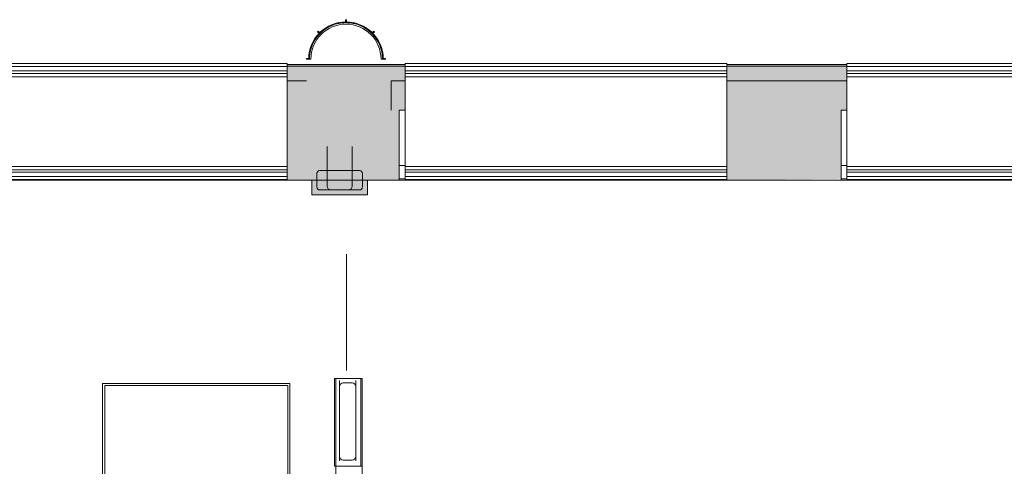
# Model space of a CAD drawing. Header units: millimetres. Extents: x -113904 to 3141, y -34200 to 59129.
# Tile 45 of 72: x -14640 to -7911, y -7955 to -4903. Entities that reach past the tile are written whole.
import ezdxf

# ---------------------------------------------------------------- set-up
doc = ezdxf.new("R2010")
doc.units = ezdxf.units.MM
doc.linetypes.add('Dash 1_32_', pattern=[1587.5, 793.75, -793.75])
doc.layers.add('0-1', color=7, linetype='Continuous', lineweight=5)
for name, color, linetype, lineweight, true_color in [('_Hidden Lines_-1', 7, 'Continuous', 9, 0xaaaaaa), ('_Room Separation_', 7, 'Dash 1_32_', 9, 0xc0c0c0), ('Cut Pattern-2', 7, 'Continuous', 5, 0xd4d4d4), ('Doors-1', 7, 'Continuous', 9, 0xaaaaaa), ('Floors-1', 7, 'Continuous', 9, 0xaaaaaa), ('Lighting Fixtures-1', 7, 'Continuous', 9, 0xaaaaaa), ('Railings-1', 7, 'Continuous', 9, 0xaaaaaa), ('Specialty Equipment-1', 7, 'Continuous', 9, 0xaaaaaa), ('Structural Columns-2', 7, 'Continuous', 9, 0xaaaaaa), ('Structural Rebar-1', 7, 'Continuous', 9, 0xaaaaaa), ('Walls-1', 7, 'Continuous', 9, 0xaaaaaa)]:
    doc.layers.add(name, color=color, linetype=linetype, lineweight=lineweight, true_color=true_color)

# ---------------------------------------------------------------- blocks, each defined once
blk = doc.blocks.new('Ukse ava_ kaar - 2240x1915-1370877-SKEEM 2_ Korrus_Kunstikonkurss pildid')
at = {"layer": '_Hidden Lines_-1'}
for p, q in [((-1120, 390), (-1080, 390)), ((-1120, -390), (1120, -390))]:
    blk.add_line(p, q, dxfattribs=at)
blk = doc.blocks.new('Ukse ava_ kaar - 2240x1935-1370878-SKEEM 2_ Korrus_Kunstikonkurss pildid')
at = {"layer": '_Hidden Lines_-1'}
for p, q in [((-1120, 390), (-1080, 390)), ((-1120, -390), (1120, -390))]:
    blk.add_line(p, q, dxfattribs=at)
blk = doc.blocks.new('Ukse ava_ kaar - 2200x1920-1370879-SKEEM 2_ Korrus_Kunstikonkurss pildid')
at = {"layer": '_Hidden Lines_-1'}
blk.add_line((-1100, -390), (1100, -390), dxfattribs=at)
blk = doc.blocks.new('22001_TP_EK_Cloud_rvt-1-SKEEM 2_ Korrus_Kunstikonkurss pildid')
at = {"layer": 'Cut Pattern-2'}
h = blk.add_hatch(color=256, dxfattribs=at)
h.paths.add_polyline_path([(-12046.5, -6000), (-12046.5, -5522), (-12811.5, -5522), (-12811.5, -6000), (-12338.1, -6000)])
h.paths.add_polyline_path([(-3046.5, -6000), (-3046.5, -5522), (-3100, -5522), (-3100, -5900), (-3680, -5900), (-3680, -5522), (-3816.5, -5522), (-3816.5, -6000), (-3261.9, -6000)])
h.paths.add_polyline_path([(-9806.5, -6000), (-9026.5, -5990), (-9026.5, -5522), (-9806.5, -5522), (-9806.5, -5990)])
h.paths.add_polyline_path([(2788.9, -6000), (2983.5, -5990), (2983.5, -5522), (2208.5, -5522), (2208.5, -6000), (2452.7, -6000)])
h.paths.add_polyline_path([(-806.5, -6000), (-31.5, -5990), (-31.5, -5522), (-806.5, -5522), (-806.5, -5990)])
h.paths.add_polyline_path([(-6786.5, -6000), (-6056.5, -5990), (-6056.5, -5522), (-6786.5, -5522), (-6786.5, -5990)])
h.paths.add_polyline_path([(-15718.8, -6000), (-15011.5, -5990), (-15011.5, -5522), (-15785.2, -5522), (-15785.2, -6000)])
h.paths.add_polyline_path([(-18725.1, -6000), (-18025.2, -5990), (-18025.2, -5522), (-18805.2, -5522), (-18805.2, -6000)])
h.paths.add_polyline_path([(-21078.2, -6000), (-21005.2, -5990), (-21005.2, -5522), (-21795.2, -5522), (-21795.2, -6000), (-21750.5, -6000)])
h.paths.add_polyline_path([(-24000, -6000), (-24190, -5838.9), (-24190, -6000), (-24103.6, -6000)])
at = {"layer": 'Structural Columns-2'}
for p, q in [((-12263.3, -6000), (-12643.3, -6000)), ((-12643.3, -6000), (-12643.3, -6100)), ((-12263.3, -6100), (-12263.3, -6000)), ((-12643.3, -6100), (-12263.3, -6100))]:
    blk.add_line(p, q, dxfattribs=at)
at = {"layer": 'Structural Rebar-1'}
for p, q in [((-12538.3, -5770), (-12538.3, -6040)), ((-12368.3, -6040), (-12368.3, -5770)), ((-12609.3, -5954), (-12609.3, -6046)), ((-12317.3, -5934), (-12589.3, -5934)), ((-12317.3, -5934), (-12397.3, -5934)), ((-12297.3, -6046), (-12297.3, -5954)), ((-12297.3, -6034), (-12297.3, -5954)), ((-12589.3, -6066), (-12317.3, -6066)), ((-12513.3, -6065), (-12393.3, -6065)), ((-12453.5, -7917.5), (-12453.5, -7367.5)), ((-12368.5, -7384.9), (-12428.5, -7384.9)), ((-12343.5, -7917.5), (-12343.5, -7367.5)), ((-12453.5, -7409.9), (-12453.5, -7779.9)), ((-12343.5, -7779.9), (-12343.5, -7409.9)), ((-12453.5, -7887.5), (-12453.5, -7517.5)), ((-12343.5, -7517.5), (-12343.5, -7887.5)), ((-12368.5, -7912.5), (-12428.5, -7912.5))]:
    blk.add_line(p, q, dxfattribs=at)
for centre, radius, start, end in [((-12589.3, -5954), 20, 90, 180), ((-12317.3, -5954), 20, 0, 90), ((-12317.3, -5954), 20, 0, 90), ((-12589.3, -6046), 20, 180, 270), ((-12513.3, -6040), 25, 180, 270), ((-12393.3, -6040), 25, 270, 0), ((-12317.3, -6046), 20, 270, 0), ((-12428.5, -7409.9), 25, 90, 180), ((-12368.5, -7409.9), 25, 0, 90), ((-12428.5, -7887.5), 25, 180, 270), ((-12368.5, -7887.5), 25, 270, 0)]:
    blk.add_arc(centre, radius, start, end, dxfattribs=at)
at = {"layer": 'Walls-1'}
for p, q in [((-12811.5, -5220), (-12006.5, -5220)), ((-9806.5, -5220), (-8986.5, -5220)), ((-12811.5, -5320), (-12680, -5320)), ((-12811.5, -5320), (-12680, -5320)), ((-12100, -5320), (-12100, -5522)), ((-12100, -5320), (-12006.5, -5320)), ((-12100, -5320), (-12100, -5522)), ((-12100, -5320), (-12006.5, -5320)), ((-9806.5, -5320), (-8986.5, -5320)), ((-9806.5, -5320), (-8986.5, -5320)), ((-12811.5, -6000), (-12811.5, -5522)), ((-12046.5, -6000), (-12046.5, -5522)), ((-12006.5, -5522), (-12046.5, -5522)), ((-9806.5, -6000), (-9806.5, -5522)), ((-9026.5, -6000), (-9026.5, -5522)), ((-8986.5, -5522), (-9026.5, -5522)), ((-12006.5, -5900), (-12046.5, -5900)), ((-8986.5, -5900), (-9026.5, -5900)), ((-12811.5, -6000), (-12643.3, -6000)), ((-12263.3, -6000), (-12046.5, -6000)), ((-9806.5, -6000), (-9026.5, -6000)), ((-12308.5, -7355), (-12488.5, -7355)), ((-12488.5, -7355), (-12488.5, -7955)), ((-12308.5, -7955), (-12308.5, -7355)), ((-12488.5, -7955), (-12308.5, -7955))]:
    blk.add_line(p, q, dxfattribs=at)
at = {"layer": 'Doors-1'}
for name, p in [('Ukse ava_ kaar - 2240x1935-1370878-SKEEM 2_ Korrus_Kunstikonkurss pildid', (-10926.5, -5610)), ('Ukse ava_ kaar - 2240x1915-1370877-SKEEM 2_ Korrus_Kunstikonkurss pildid', (-7906.5, -5610)), ('Ukse ava_ kaar - 2200x1920-1370879-SKEEM 2_ Korrus_Kunstikonkurss pildid', (-13911.5, -5610))]:
    blk.add_blockref(name, p, dxfattribs=at)
blk = doc.blocks.new('Ukse ava_ kaar 1 - 2240x1915-1530669-SKEEM 2_ Korrus_Kunstikonkurss pildid')
at = {"layer": '_Hidden Lines_-1'}
for p, q in [((-1120, 390), (-1080, 390)), ((-1120, -390), (1120, -390))]:
    blk.add_line(p, q, dxfattribs=at)
blk = doc.blocks.new('Ukse ava_ kaar 1 - 2240x1935-1530670-SKEEM 2_ Korrus_Kunstikonkurss pildid')
at = {"layer": '_Hidden Lines_-1'}
for p, q in [((-1120, 390), (-1080, 390)), ((-1120, -390), (1120, -390))]:
    blk.add_line(p, q, dxfattribs=at)
blk = doc.blocks.new('Ukse ava_ kaar 1 - 2200x1920-1530674-SKEEM 2_ Korrus_Kunstikonkurss pildid')
at = {"layer": '_Hidden Lines_-1'}
blk.add_line((-1100, -390), (1100, -390), dxfattribs=at)
blk = doc.blocks.new('Piirde element 1 - Piirde element 1-V4-SKEEM 2_ Korrus_Kunstikonkurss pildid')
at = {"layer": 'Railings-1'}
for p, q in [((-1100, 376.25), (-1100, 396.25)), ((-1100, 396.25), (1100, 396.25)), ((-1100, 346.25), (-1100, 376.25)), ((-1100, 376.25), (1100, 376.25)), ((-1100, 329.25), (-1100, 346.25)), ((-1100, 346.25), (1100, 346.25)), ((1100, 396.25), (1100, 376.25)), ((1100, 376.25), (1100, 346.25)), ((1100, 346.25), (1100, 329.25)), ((-1100, 306.25), (-1100, 329.25)), ((-1100, 329.25), (1100, 329.25)), ((-1100, -306.25), (-1100, 306.25)), ((-1100, 306.25), (1100, 306.25)), ((1100, 329.25), (1100, 306.25)), ((1100, 306.25), (1100, 76.77)), ((-1100, -329.25), (-1100, -306.25)), ((-1100, -306.25), (1100, -306.25)), ((-1100, -346.25), (-1100, -329.25)), ((-1100, -329.25), (1100, -329.25)), ((-1100, -376.25), (-1100, -346.25)), ((-1100, -346.25), (1100, -346.25)), ((-1100, -396.25), (-1100, -376.25)), ((-1100, -376.25), (1100, -376.25)), ((-1100, -396.25), (1100, -396.25))]:
    blk.add_line(p, q, dxfattribs=at)
blk = doc.blocks.new('Piirde element 1 - Piirde element 1-V5-SKEEM 2_ Korrus_Kunstikonkurss pildid')
at = {"layer": 'Railings-1'}
for p, q in [((-1100, 376.3), (-1100, 396.3)), ((-1100, 396.3), (1100, 396.3)), ((-1100, 346.3), (-1100, 376.3)), ((-1100, 376.3), (1100, 376.3)), ((-1100, 329.3), (-1100, 346.3)), ((-1100, 346.3), (1100, 346.3)), ((1100, 396.3), (1100, 376.3)), ((1100, 376.3), (1100, 346.3)), ((1100, 346.3), (1100, 329.3)), ((-1100, 306.3), (-1100, 329.3)), ((-1100, 329.3), (1100, 329.3)), ((-1100, 76.8), (-1100, 306.3)), ((-1100, 306.3), (1100, 306.3)), ((1100, 329.3), (1100, 306.3)), ((1100, 306.3), (1100, 76.8)), ((-1100, -306.3), (1100, -306.3)), ((-1100, -329.3), (1100, -329.3)), ((-1100, -346.3), (1100, -346.3)), ((-1100, -376.3), (1100, -376.3)), ((-1100, -396.3), (1100, -396.3))]:
    blk.add_line(p, q, dxfattribs=at)
blk = doc.blocks.new('KVTD - Valgustuse element 1 - KVTD - Valgustuse element-2032946-SKEEM 2_ Korrus_Kunstikonkurss pildid')
at = {"layer": 'Lighting Fixtures-1'}
for p, q in [((-12412.5, -4902.7), (-12412.5, -4922.7)), ((-12407.5, -4902.7), (-12412.5, -4902.7)), ((-12412.5, -4902.7), (-12407.5, -4902.7)), ((-12412.5, -4922.7), (-12412.5, -4902.7)), ((-12407.5, -4922.7), (-12407.5, -4902.7)), ((-12407.5, -4902.7), (-12407.5, -4922.7)), ((-12412.5, -4922.7), (-12407.5, -4922.7)), ((-12600.3, -4981.3), (-12603.9, -4984.8)), ((-12603.9, -4984.8), (-12600.3, -4981.3)), ((-12603.9, -4984.8), (-12589.8, -4999)), ((-12589.8, -4999), (-12603.9, -4984.8)), ((-12586.3, -4995.5), (-12600.3, -4981.3)), ((-12600.3, -4981.3), (-12586.3, -4995.5)), ((-12589.8, -4999), (-12586.3, -4995.5)), ((-12219.7, -4981.3), (-12233.7, -4995.5)), ((-12233.7, -4995.5), (-12219.7, -4981.3)), ((-12233.7, -4995.5), (-12230.2, -4999)), ((-12230.2, -4999), (-12216.1, -4984.8)), ((-12216.1, -4984.8), (-12230.2, -4999)), ((-12216.1, -4984.8), (-12219.7, -4981.3)), ((-12219.7, -4981.3), (-12216.1, -4984.8)), ((-12660, -5167.7), (-12680, -5167.7)), ((-12680, -5167.7), (-12680, -5172.7)), ((-12680, -5172.7), (-12680, -5167.7)), ((-12680, -5167.7), (-12660, -5167.7)), ((-12680, -5172.7), (-12660, -5172.7)), ((-12660, -5172.7), (-12680, -5172.7)), ((-12665, -5167.7), (-12659.9, -5167.7)), ((-12659.9, -5167.7), (-12665, -5167.7)), ((-12665, -5167.7), (-12659.9, -5167.7)), ((-12659.9, -5167.7), (-12665, -5167.7)), ((-12665, -5167.7), (-12659.9, -5167.7)), ((-12659.9, -5167.7), (-12665, -5167.7)), ((-12665, -5167.7), (-12659.9, -5167.7)), ((-12659.9, -5167.7), (-12665, -5167.7)), ((-12660, -5172.7), (-12660, -5167.7)), ((-12660, -5172.7), (-12649.7, -5172.7)), ((-12170.3, -5172.7), (-12160, -5172.7)), ((-12160.1, -5167.7), (-12155, -5167.7)), ((-12155, -5167.7), (-12160.1, -5167.7)), ((-12160.1, -5167.7), (-12155, -5167.7)), ((-12155, -5167.7), (-12160.1, -5167.7)), ((-12160.1, -5167.7), (-12155, -5167.7)), ((-12155, -5167.7), (-12160.1, -5167.7)), ((-12160.1, -5167.7), (-12155, -5167.7)), ((-12155, -5167.7), (-12160.1, -5167.7)), ((-12140, -5167.7), (-12160, -5167.7)), ((-12160, -5167.7), (-12160, -5172.7)), ((-12160, -5167.7), (-12140, -5167.7)), ((-12160, -5172.7), (-12140, -5172.7)), ((-12140, -5172.7), (-12160, -5172.7)), ((-12140, -5172.7), (-12140, -5167.7)), ((-12140, -5167.7), (-12140, -5172.7))]:
    blk.add_line(p, q, dxfattribs=at)
for radius, start, end in [(255, 1.12352, 178.87648), (255, 1.12352, 178.87648), (255, 1.12352, 178.87648), (255, 1.12352, 178.87648), (255, 1.12352, 178.87648), (255, 1.12352, 178.87648), (255, 1.12352, 178.87648), (255, 1.12352, 178.87648), (250, 0, 180), (250, 1.14599, 178.85401), (239.7, 0, 180), (250, 120.65987, 128.08029), (250, 120.65987, 128.08029), (250, 120.65987, 128.08029), (250, 120.65987, 128.08029), (250, 120.65987, 128.08029), (250, 120.65987, 128.08029), (250, 120.65987, 128.08029), (250, 107.03326, 115.38686), (250, 107.03326, 115.38686), (250, 107.03326, 115.38686), (250, 107.03326, 115.38686), (250, 107.03326, 115.38686), (250, 107.03326, 115.38686), (250, 107.03326, 115.38686), (250, 77.30657, 102.69343), (250, 77.30657, 102.69343), (250, 77.30657, 102.69343), (250, 77.30657, 102.69343), (250, 77.30657, 102.69343), (250, 77.30657, 102.69343), (250, 77.30657, 102.69343), (250, 64.61314, 72.96674), (250, 64.61314, 72.96674), (250, 64.61314, 72.96674), (250, 64.61314, 72.96674), (250, 64.61314, 72.96674), (250, 64.61314, 72.96674), (250, 64.61314, 72.96674), (250, 51.91971, 59.34013), (250, 51.91971, 59.34013), (250, 51.91971, 59.34013), (250, 51.91971, 59.34013), (250, 51.91971, 59.34013), (250, 51.91971, 59.34013), (250, 51.91971, 59.34013), (250, 147.13322, 153.46715), (250, 147.13322, 153.46715), (250, 147.13322, 153.46715), (250, 147.13322, 153.46715), (250, 147.13322, 153.46715), (250, 147.13322, 153.46715), (250, 147.13322, 153.46715), (250, 133.79982, 140.77372), (250, 133.79982, 140.77372), (250, 133.79982, 140.77372), (250, 133.79982, 140.77372), (250, 133.79982, 140.77372), (250, 133.79982, 140.77372), (250, 133.79982, 140.77372), (250, 39.22628, 46.20018), (250, 39.22628, 46.20018), (250, 39.22628, 46.20018), (250, 39.22628, 46.20018), (250, 39.22628, 46.20018), (250, 39.22628, 46.20018), (250, 39.22628, 46.20018), (250, 26.53285, 32.86678), (250, 26.53285, 32.86678), (250, 26.53285, 32.86678), (250, 26.53285, 32.86678), (250, 26.53285, 32.86678), (250, 26.53285, 32.86678), (250, 26.53285, 32.86678), (250, 159.68154, 166.16058), (250, 159.68154, 166.16058), (250, 159.68154, 166.16058), (250, 159.68154, 166.16058), (250, 159.68154, 166.16058), (250, 159.68154, 166.16058), (250, 159.68154, 166.16058), (250, 13.83942, 20.31846), (250, 13.83942, 20.31846), (250, 13.83942, 20.31846), (250, 13.83942, 20.31846), (250, 13.83942, 20.31846), (250, 13.83942, 20.31846), (250, 13.83942, 20.31846), (250, 172.54583, 178.85401), (250, 172.54583, 178.85401), (250, 172.54583, 178.85401), (250, 172.54583, 178.85401), (250, 172.54583, 178.85401), (250, 172.54583, 178.85401), (250, 172.54583, 178.85401), (250, 1.14599, 7.45417), (250, 1.14599, 7.45417), (250, 1.14599, 7.45417), (250, 1.14599, 7.45417), (250, 1.14599, 7.45417), (250, 1.14599, 7.45417), (250, 1.14599, 7.45417)]:
    blk.add_arc((-12410, -5172.7), radius, start, end, dxfattribs=at)
blk = doc.blocks.new('Inva tõstuk Fuajee - IL-02-11123813-SKEEM 2_ Korrus_Kunstikonkurss pildid')
at = {"layer": 'Specialty Equipment-1'}
for p, q in [((-43656.1, -12037.1), (-44906.1, -12037.1)), ((-44906.1, -12037.1), (-44906.1, -13597.1)), ((-43656.1, -13597.1), (-43656.1, -12037.1)), ((-44906.1, -13597.1), (-43656.1, -13597.1))]:
    blk.add_line(p, q, dxfattribs=at)

msp = doc.modelspace()

# ---------------------------------------------------------------- hatches: boundary and pattern name
at = {"layer": 'Cut Pattern-2'}
h = msp.add_hatch(color=256, dxfattribs=at)
h.paths.add_polyline_path([(-21795.2, -5522), (-21005.2, -5522), (-21005.2, -5210), (-21795.2, -5210), (-21795.2, -5402.4)])
h.paths.add_polyline_path([(-6016.5, -5522), (-6016.5, -5210), (-6786.5, -5210), (-6786.5, -5522), (-6056.5, -5522)])
h.paths.add_polyline_path([(-18640, -5522), (-18640, -5320), (-18140, -5320), (-18140, -5522), (-18007.7, -5510.4), (-18007.7, -5210), (-18805.2, -5210), (-18805.2, -5522), (-18680, -5522)])
h.paths.add_polyline_path([(2983.5, -5522), (3023.5, -5522), (3023.5, -5210), (2208.5, -5220), (2208.5, -5522), (2788.9, -5522)])
h.paths.add_polyline_path([(-9026.5, -5522), (-8986.5, -5522), (-8986.5, -5210), (-9806.5, -5210), (-9806.5, -5522)])
h.paths.add_polyline_path([(-12260.2, -5522), (-12006.5, -5522), (-12006.5, -5210), (-12811.5, -5210), (-12811.5, -5522), (-12263.3, -5522)])
h.paths.add_polyline_path([(-3816.5, -5522), (-3680, -5522), (-3680, -5320), (-3100, -5320), (-3100, -5522), (-3006.5, -5522), (-3006.5, -5210), (-3816.5, -5210), (-3816.5, -5337.5)])
h.paths.add_polyline_path([(-15807.7, -5522), (-15011.5, -5522), (-15011.5, -5210), (-15807.7, -5210), (-15807.7, -5337.5)])
h.paths.add_polyline_path([(-31.5, -5522), (8.5, -5522), (8.5, -5210), (-806.5, -5220), (-806.5, -5522), (-236.5, -5522)])
msp.add_hatch(color=256, dxfattribs=at).paths.add_polyline_path([(-12643.3, -6100), (-12263.3, -6100), (-12263.3, -6000), (-12643.3, -6000)])

# ---------------------------------------------------------------- linework, layer by layer
at = {"layer": '_Room Separation_'}
msp.add_line((-12406.9, -7300), (-12406.9, -6100), dxfattribs=at)
at = {"layer": 'Floors-1'}
for p, q in [((-12006.5, -5990), (-12046.5, -5990)), ((-8986.5, -5990), (-9026.5, -5990)), ((-14073, -8978.2), (-14073, -7388.2)), ((-14073, -7388.2), (-12793, -7388.2)), ((-12793, -7388.2), (-12793, -8978.2))]:
    msp.add_line(p, q, dxfattribs=at)
at = {"layer": 'Walls-1'}
for p, q in [((-12811.5, -5210), (-12006.5, -5210)), ((-9806.5, -5210), (-8986.5, -5210)), ((-12811.5, -6000), (-12811.5, -5522)), ((-12006.5, -5522), (-12046.5, -5522)), ((-12046.5, -6000), (-12046.5, -5522)), ((-9806.5, -6000), (-9806.5, -5522)), ((-8986.5, -5522), (-9026.5, -5522)), ((-9026.5, -6000), (-9026.5, -5522)), ((-12811.5, -6000), (-12643.3, -6000)), ((-12643.3, -6000), (-12643.3, -6100)), ((-12263.3, -6000), (-12046.5, -6000)), ((-12263.3, -6100), (-12263.3, -6000)), ((-9806.5, -6000), (-9026.5, -6000)), ((-12643.3, -6100), (-12263.3, -6100)), ((-12300, -7355), (-12480, -7355)), ((-12480, -10187.5), (-12480, -7355)), ((-12300, -7355), (-12300, -11210.5)), ((-12480, -7955), (-12300, -7955))]:
    msp.add_line(p, q, dxfattribs=at)

# ---------------------------------------------------------------- block references
at = {"layer": '0-1'}
msp.add_blockref('22001_TP_EK_Cloud_rvt-1-SKEEM 2_ Korrus_Kunstikonkurss pildid', (0, 0), dxfattribs=at)
at = {"layer": 'Doors-1'}
for name, p in [('Ukse ava_ kaar 1 - 2240x1935-1530670-SKEEM 2_ Korrus_Kunstikonkurss pildid', (-10926.5, -5610)), ('Ukse ava_ kaar 1 - 2240x1915-1530669-SKEEM 2_ Korrus_Kunstikonkurss pildid', (-7906.5, -5610)), ('Ukse ava_ kaar 1 - 2200x1920-1530674-SKEEM 2_ Korrus_Kunstikonkurss pildid', (-13911.5, -5610))]:
    msp.add_blockref(name, p, dxfattribs=at)
at = {"layer": 'Lighting Fixtures-1'}
msp.add_blockref('KVTD - Valgustuse element 1 - KVTD - Valgustuse element-2032946-SKEEM 2_ Korrus_Kunstikonkurss pildid', (0, 0), dxfattribs=at)
at = {"layer": 'Railings-1'}
for name, p in [('Piirde element 1 - Piirde element 1-V5-SKEEM 2_ Korrus_Kunstikonkurss pildid', (-13911.5, -5598.7)), ('Piirde element 1 - Piirde element 1-V4-SKEEM 2_ Korrus_Kunstikonkurss pildid', (-10906.5, -5598.7)), ('Piirde element 1 - Piirde element 1-V4-SKEEM 2_ Korrus_Kunstikonkurss pildid', (-7886.5, -5598.7))]:
    msp.add_blockref(name, p, dxfattribs=at)
at = {"layer": 'Specialty Equipment-1'}
msp.add_blockref('Inva tõstuk Fuajee - IL-02-11123813-SKEEM 2_ Korrus_Kunstikonkurss pildid', (30848.1, 4634), dxfattribs=at)

doc.saveas('drawing.dxf')
